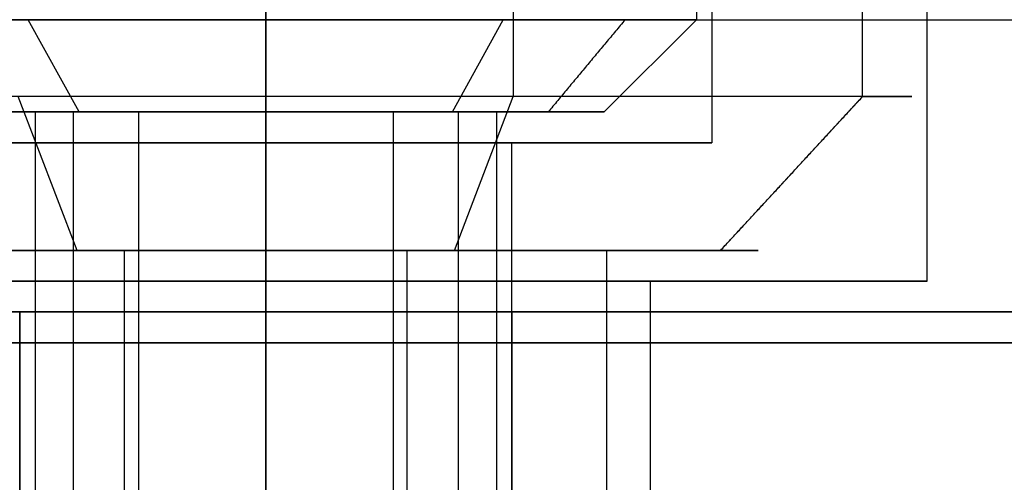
# Model space of a CAD drawing. Header units: millimetres. Extents: x -105 to 152, y -114 to 65.
# Tile 136 of 256: x 117.78 to 120.98, y -94.45 to -92.95. Entities that reach past the tile are written whole.
import ezdxf

# ---------------------------------------------------------------- set-up
doc = ezdxf.new("R2010")
doc.units = ezdxf.units.MM
doc.layers.add('Layer 01', color=18, linetype='Continuous', true_color=0x000000)

msp = doc.modelspace()

# ---------------------------------------------------------------- linework, layer by layer
at = {"layer": 'Layer 01'}
for p, q in [((118.576, -83.4, 6.45), (118.576, -111.4, 6.45)), ((118.576, -90.9, 30.55), (118.576, -93.9, 30.55)), ((119.3804, -90.9, 16.5602), (119.3804, -93.2, 16.5602)), ((119.976, -90.9, 12.94), (119.976, -92.95, 12.94)), ((118.576, -94.9, -0.45), (118.576, -91, -0.45)), ((118.576, -94.9, 37.45), (118.576, -91, 37.45)), ((118.576, -93.8, 20.65), (118.576, -91.9, 20.65)), ((118.576, -93.8, 16.35), (118.576, -91.9, 16.35)), ((120.026, -92.25, 24.06), (120.026, -93.35, 24.06)), ((120.026, -92.25, 12.94), (120.026, -93.35, 12.94)), ((103.626, -92.95, -0.45), (133.526, -92.95, -0.45)), ((117.9695, -93.25, 23.1424), (117.804, -92.95, 22.8921)), ((119.1826, -93.25, 24.9776), (119.348, -92.95, 25.2279)), ((119.676, -93.25, 12.94), (119.976, -92.95, 12.94)), ((117.9632, -93.7, 19.978), (117.7716, -93.2, 20.4398)), ((119.1889, -93.7, 17.022), (119.3804, -93.2, 16.5602)), ((120.054, -93.7, 19.1129), (120.5159, -93.2, 19.3044)), ((120.054, -93.7, 19.1129), (120.5159, -93.2, 19.3044)), ((117.476, -93.25, 12.94), (117.826, -93.25, 12.94)), ((117.476, -93.25, 24.06), (117.826, -93.25, 24.06)), ((117.826, -93.25, 12.94), (117.826, -106.6, 12.94)), ((118.1625, -93.25, 23.4343), (118.1625, -106.6, 23.4343)), ((118.576, -93.25, 11.84), (118.576, -93.25, 12.19)), ((118.576, -93.25, 13.69), (118.576, -93.25, 14.04)), ((118.576, -93.25, 22.96), (118.576, -93.25, 23.31)), ((118.576, -93.25, 24.81), (118.576, -93.25, 25.16)), ((118.9896, -93.25, 24.6857), (118.9896, -106.6, 24.6857)), ((119.2017, -93.25, 23.6464), (119.2017, -99.48, 23.6464)), ((119.326, -93.25, 12.94), (119.326, -106.6, 12.94)), ((119.326, -93.25, 12.94), (119.676, -93.25, 12.94)), ((119.326, -93.25, 24.06), (119.676, -93.25, 24.06)), ((118.576, -93.35, 11.49), (118.576, -93.35, 12.14)), ((118.576, -93.35, 13.74), (118.576, -93.35, 14.39)), ((118.576, -93.35, 22.61), (118.576, -93.35, 23.26)), ((118.576, -93.35, 24.86), (118.576, -93.35, 25.51)), ((119.376, -96.7, 24.06), (119.376, -93.35, 24.06)), ((119.376, -96.7, 12.94), (119.376, -93.35, 12.94)), ((119.376, -93.35, 12.94), (120.026, -93.35, 12.94)), ((119.376, -93.35, 24.06), (120.026, -93.35, 24.06)), ((118.1164, -110.2, 19.6085), (118.1164, -93.7, 19.6085)), ((118.576, -93.7, 16.9), (118.576, -93.7, 17.3)), ((118.576, -93.7, 19.7), (118.576, -93.7, 20.1)), ((119.0357, -110.2, 17.3915), (119.0357, -93.7, 17.3915)), ((120.176, -93.7, 18.5), (119.776, -93.7, 18.5)), ((118.576, -96.7, 19.75), (118.576, -93.8, 19.75)), ((118.576, -96.7, 17.25), (118.576, -93.8, 17.25)), ((118.576, -93.8, 16.35), (118.576, -93.8, 17.25)), ((118.576, -93.8, 19.75), (118.576, -93.8, 20.65)), ((119.826, -93.8, 18.5), (120.726, -93.8, 18.5)), ((118.576, -93.9, 31.925), (118.576, -113.9, 31.925)), ((118.576, -93.9, 30.55), (118.576, -93.9, 31.925)), ((119.376, -93.9, 5.7877), (119.376, -112.35, 5.7877))]:
    msp.add_line(p, q, dxfattribs=at)
at = {"layer": 'Layer 01', "extrusion": (-2.0966e-16, 1, 0)}
msp.add_arc((-118.576, 12.94, -92.95), 1.4, 270, 90, dxfattribs=at)
at = {"layer": 'Layer 01', "extrusion": (2.0966e-16, -1, 0)}
msp.add_arc((118.576, 12.94, 92.95), 1.4, 270, 90, dxfattribs=at)
at = {"layer": 'Layer 01', "extrusion": (-1.12075e-15, -1, 2.7027e-15)}
for centre, radius, start, end in [((118.576, 18.5, 93.2), 2.1, 22.5227, 202.5227), ((118.576, 18.5, 93.7), 1.2, 22.5227, 202.5227), ((118.576, 18.5, 93.7), 1.2, 202.5227, 22.5227)]:
    msp.add_arc(centre, radius, start, end, dxfattribs=at)
at = {"layer": 'Layer 01', "extrusion": (1.12075e-15, 1, -2.7027e-15)}
for centre, radius in [((-118.576, 18.5, -93.2), 2.1), ((-118.576, 18.5, -93.7), 1.6)]:
    msp.add_arc(centre, radius, 157.4773, 337.4773, dxfattribs=at)
at = {"layer": 'Layer 01', "extrusion": (-1.56082e-15, 1, -2.36127e-15)}
for start, end in [(213.465, 33.465), (33.465, 213.465)]:
    msp.add_arc((-118.576, 24.06, -93.25), 1.1, start, end, dxfattribs=at)
at = {"layer": 'Layer 01', "extrusion": (-2.0966e-16, 1, 1.35429e-30)}
msp.add_arc((-118.576, 12.94, -93.25), 1.1, 270, 90, dxfattribs=at)
at = {"layer": 'Layer 01', "extrusion": (1.56082e-15, -1, 2.36127e-15)}
for start, end in [(146.535, 326.535), (326.535, 146.535)]:
    msp.add_arc((118.576, 24.06, 93.25), 0.75, start, end, dxfattribs=at)
at = {"layer": 'Layer 01', "extrusion": (2.0966e-16, -1, 1.9863e-30)}
msp.add_arc((118.576, 12.94, 93.25), 0.75, 90, 270, dxfattribs=at)
at = {"layer": 'Layer 01', "extrusion": (2.0966e-16, -1, -1.9863e-30)}
msp.add_arc((118.576, 12.94, 93.25), 0.75, 270, 90, dxfattribs=at)
at = {"layer": 'Layer 01', "extrusion": (-2.0966e-16, 1, -1.35429e-30)}
msp.add_arc((-118.576, 12.94, -93.25), 1.1, 90, 270, dxfattribs=at)
at = {"layer": 'Layer 01', "extrusion": (-1.07998e-16, 1, 4.90029e-15)}
msp.add_arc((-118.576, 12.94, -93.35), 1.45, 270, 90, dxfattribs=at)
at = {"layer": 'Layer 01', "extrusion": (-1.07998e-16, 1, 5.29221e-31)}
msp.add_arc((-118.576, 24.06, -93.35), 1.45, 270, 90, dxfattribs=at)
at = {"layer": 'Layer 01', "extrusion": (1.07998e-16, -1, 8.88178e-15)}
msp.add_arc((118.576, 12.94, 93.35), 0.8, 90, 270, dxfattribs=at)
at = {"layer": 'Layer 01', "extrusion": (1.07998e-16, -1, 9.59213e-31)}
msp.add_arc((118.576, 24.06, 93.35), 0.8, 90, 270, dxfattribs=at)
at = {"layer": 'Layer 01', "extrusion": (-1.07998e-16, 1, -5.29221e-31)}
msp.add_arc((-118.576, 24.06, -93.35), 1.45, 90, 270, dxfattribs=at)
at = {"layer": 'Layer 01', "extrusion": (1.07998e-16, -1, -9.59213e-31)}
msp.add_arc((118.576, 24.06, 93.35), 0.8, 270, 90, dxfattribs=at)
at = {"layer": 'Layer 01', "extrusion": (1.07998e-16, -1, -8.88178e-15)}
msp.add_arc((118.576, 12.94, 93.35), 0.8, 270, 90, dxfattribs=at)
at = {"layer": 'Layer 01', "extrusion": (-1.07998e-16, 1, -4.90029e-15)}
msp.add_arc((-118.576, 12.94, -93.35), 1.45, 90, 270, dxfattribs=at)
at = {"layer": 'Layer 01', "extrusion": (-7.0836e-15, 1, -6.10486e-15)}
msp.add_arc((-118.576, 18.5, -93.7), 1.6, 337.4773, 157.4773, dxfattribs=at)
at = {"layer": 'Layer 01', "extrusion": (3.30485e-15, 1, -3.4561e-15)}
msp.add_arc((-118.576, 18.5, -93.8), 2.15, 0, 180, dxfattribs=at)
at = {"layer": 'Layer 01', "extrusion": (-3.30485e-15, 1, -3.4561e-15)}
msp.add_arc((-118.576, 18.5, -93.8), 2.15, 180, 360, dxfattribs=at)
at = {"layer": 'Layer 01', "extrusion": (5.68434e-15, -1, 3.25439e-15)}
msp.add_arc((118.576, 18.5, 93.8), 1.25, 0, 180, dxfattribs=at)
at = {"layer": 'Layer 01', "extrusion": (-5.68434e-15, -1, 3.25439e-15)}
msp.add_arc((118.576, 18.5, 93.8), 1.25, 180, 0, dxfattribs=at)
at = {"layer": 'Layer 01', "extrusion": (1.04991e-15, -1, 3.10995e-15)}
msp.add_arc((118.576, 18.5, 93.9), 13.425, 180, 266.5837, dxfattribs=at)
at = {"layer": 'Layer 01', "extrusion": (0, -1, 3.25439e-15)}
msp.add_arc((118.576, 18.5, 93.9), 13.425, 0, 180, dxfattribs=at)
at = {"layer": 'Layer 01', "extrusion": (0, 1, -3.25439e-15)}
msp.add_arc((-118.576, 18.5, -93.9), 12.05, 0, 180, dxfattribs=at)
at = {"layer": 'Layer 01', "extrusion": (-3.11436e-16, 1, -3.25439e-15)}
msp.add_arc((-118.576, 18.5, -93.9), 12.05, 180, 266.19333, dxfattribs=at)
at = {"layer": 'Layer 01', "extrusion": (-1.35139e-17, -1, 3.19399e-15)}
msp.add_arc((118.576, 18.5, 93.9), 13.425, 273.4163, 0, dxfattribs=at)
at = {"layer": 'Layer 01', "extrusion": (-1.07998e-16, 1, -3.56758e-15)}
msp.add_arc((-118.576, 18.5, -94), 11.95, 270, 90, dxfattribs=at)
at = {"layer": 'Layer 01', "extrusion": (1.07998e-16, -1, 3.56758e-15)}
msp.add_arc((118.576, 18.5, 94), 11.95, 270, 90, dxfattribs=at)
at = {"layer": 'Layer 01'}
for points in [[(118.576, -94, 6.55), (118.576, -88.35, 6.55), (118.576, -82.7, 6.55)], [(118.576, -90.9, 14.34), (118.576, -91.925, 14.34), (118.576, -92.95, 14.34)], [(118.576, -92.95, 11.54), (118.576, -91.925, 11.54), (118.576, -90.9, 11.54)], [(118.576, -90.9, 30.45), (118.576, -92.45, 30.45), (118.576, -94, 30.45)], [(120.5159, -93.2, 19.3044), (120.5159, -92.05, 19.3044), (120.5159, -90.9, 19.3044)], [(120.726, -93.8, 18.5), (120.726, -92.85, 18.5), (120.726, -91.9, 18.5)], [(118.576, -93.35, 14.39), (118.576, -92.8, 14.39), (118.576, -92.25, 14.39)], [(118.576, -92.25, 11.49), (118.576, -92.8, 11.49), (118.576, -93.35, 11.49)], [(118.576, -93.35, 25.51), (118.576, -92.8, 25.51), (118.576, -92.25, 25.51)], [(118.576, -92.25, 22.61), (118.576, -92.8, 22.61), (118.576, -93.35, 22.61)], [(118.576, -93.25, 11.84), (118.576, -93.1, 11.69), (118.576, -92.95, 11.54)], [(118.576, -92.95, 14.34), (118.576, -93.1, 14.19), (118.576, -93.25, 14.04)], [(119.744, -92.95, 23.288), (119.6188, -93.1, 23.3707), (119.4937, -93.25, 23.4534)], [(120.054, -93.7, 19.1129), (120.2849, -93.45, 19.2086), (120.5159, -93.2, 19.3044)], [(117.9504, -106.6, 24.4736), (117.9504, -99.925, 24.4736), (117.9504, -93.25, 24.4736)], [(118.576, -93.25, 13.69), (118.576, -99.925, 13.69), (118.576, -106.6, 13.69)], [(118.576, -106.6, 12.19), (118.576, -99.925, 12.19), (118.576, -93.25, 12.19)], [(119.2017, -93.25, 23.6464), (119.2017, -99.925, 23.6464), (119.2017, -106.6, 23.6464)], [(118.576, -93.35, 12.14), (118.576, -95.025, 12.14), (118.576, -96.7, 12.14)], [(118.576, -96.7, 13.74), (118.576, -95.025, 13.74), (118.576, -93.35, 13.74)], [(118.576, -93.35, 23.26), (118.576, -95.025, 23.26), (118.576, -96.7, 23.26)], [(118.576, -96.7, 24.86), (118.576, -95.025, 24.86), (118.576, -93.35, 24.86)], [(119.6845, -110.2, 18.9597), (119.6845, -101.95, 18.9597), (119.6845, -93.7, 18.9597)], [(119.826, -96.7, 18.5), (119.826, -95.25, 18.5), (119.826, -93.8, 18.5)], [(117.776, -111.4, 6.4766), (117.776, -102.65, 6.4766), (117.776, -93.9, 6.4766)], [(117.776, -93.9, 5.0989), (117.776, -103.15, 5.0989), (117.776, -112.4, 5.0989)], [(117.776, -93.9, 5.0989), (117.776, -93.9, 5.7877), (117.776, -93.9, 6.4766)], [(119.376, -93.9, 6.4766), (119.376, -102.65, 6.4766), (119.376, -111.4, 6.4766)], [(119.376, -112.4, 5.0989), (119.376, -103.15, 5.0989), (119.376, -93.9, 5.0989)], [(119.376, -93.9, 6.4766), (119.376, -93.9, 5.7877), (119.376, -93.9, 5.0989)], [(118.576, -94.7, 7.25), (118.576, -94.35, 6.9), (118.576, -94, 6.55)], [(118.576, -94, 30.45), (118.576, -94.35, 30.1), (118.576, -94.7, 29.75)]]:
    msp.add_open_spline(points, degree=2, dxfattribs=at)

doc.saveas('drawing.dxf')
